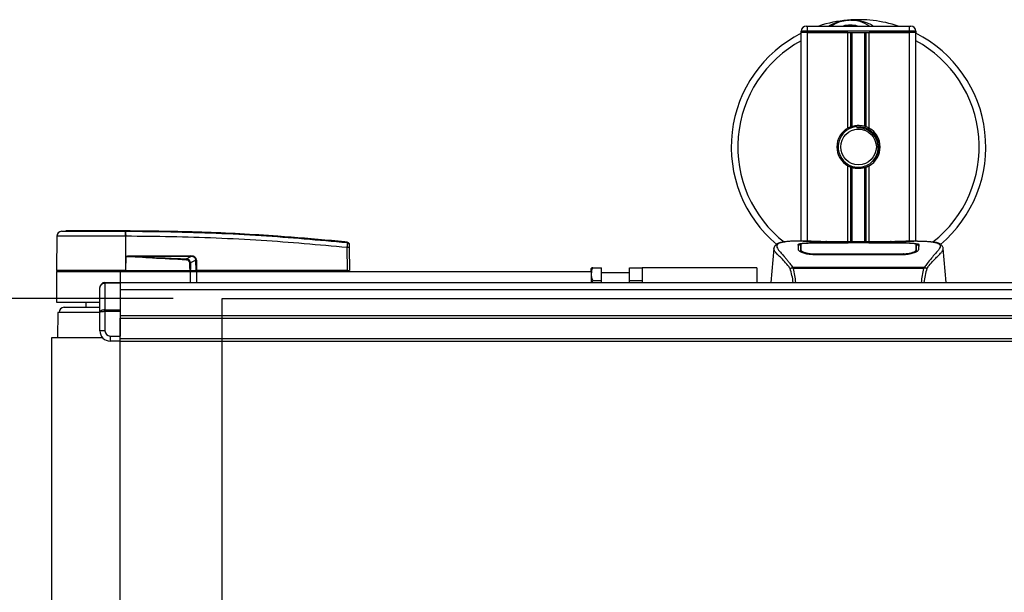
# Model space of a CAD drawing. Header units: millimetres. Extents: x 0 to 420, y 0 to 297.
# Tile 4 of 81: x 55 to 95, y 105 to 128. Entities that reach past the tile are written whole.
import ezdxf

# ---------------------------------------------------------------- set-up
doc = ezdxf.new("R2010")
doc.units = ezdxf.units.MM
doc.layers.add('QUOTE', color=174, linetype='Continuous')
doc.styles.add('SLDTEXTSTYLE3', font='TXT', dxfattribs={"width": 0.75})
doc.dimstyles.new('SLDDIMSTYLE0', dxfattribs={"dimtxt": 3, "dimasz": 3, "dimexe": 0, "dimexo": 0.0625, "dimgap": 0.75, "dimtad": 1, "dimlfac": 9.583032, "dimrnd": 1e-09, "dimzin": 12, "dimdsep": 46, "dimtxsty": 'SLDTEXTSTYLE3', "dimsah": 1, "dimcen": 0.09, "dimadec": 0, "dimazin": 3, "dimtfac": 1, "dimtdec": 3, "dimtofl": 0, "dimtmove": 0, "dimatfit": 3, "dimfxl": 0, "dimfrac": 2, "dimtolj": 1, "dimtzin": 12, "dimarcsym": 0})

# ---------------------------------------------------------------- blocks, each defined once
blk = doc.blocks.new('_D_3')
at = {"layer": 'QUOTE'}
for p, q in [((60.885, 116.741), (44.21, 116.741)), ((46.21, 92.636), (46.21, 116.741)), ((60.885, 92.636), (44.21, 92.636))]:
    blk.add_line(p, q, dxfattribs=at)
for points in [[(46.21, 116.741), (45.71, 113.741), (46.71, 113.741)], [(46.21, 92.636), (46.71, 95.636), (45.71, 95.636)]]:
    blk.add_solid(points, dxfattribs=at)
at = {"layer": 'QUOTE', "insert": (42.343, 101.364), "char_height": 3, "attachment_point": 1, "rotation": 90, "style": 'SLDTEXTSTYLE3'}
blk.add_mtext('231', dxfattribs=at)

msp = doc.modelspace()

# ---------------------------------------------------------------- linework, layer by layer
at = {"color": 7, "linetype": 'Continuous', "lineweight": 25}
for p, q in [((86.8853, 127.6983), (86.6244, 127.6983)), ((86.6244, 127.6461), (86.6244, 127.6983)), ((86.8853, 127.6461), (86.6244, 127.6461)), ((86.6244, 119.0893), (86.6244, 127.6461)), ((86.8853, 127.6461), (86.6244, 127.6461)), ((86.8331, 127.907), (86.8853, 127.907)), ((86.8853, 127.6983), (86.8853, 127.907)), ((86.8853, 127.907), (91.0593, 127.907)), ((86.8853, 127.6983), (86.8853, 127.6461)), ((91.0593, 127.6983), (86.8853, 127.6983)), ((86.8853, 127.6461), (91.0593, 127.6461)), ((88.5392, 127.6461), (86.8853, 127.6461)), ((86.8853, 119.0893), (86.8853, 127.6461)), ((88.5392, 123.7244), (88.5392, 127.6461)), ((88.6523, 123.7776), (88.6523, 127.6461)), ((88.7122, 123.7983), (88.7122, 127.6461)), ((89.2323, 123.7983), (89.2323, 127.6461)), ((89.2922, 123.7776), (89.2922, 127.6461)), ((89.4053, 123.7244), (89.4053, 127.6461)), ((91.0593, 127.6461), (89.4053, 127.6461)), ((91.0593, 127.907), (91.1115, 127.907)), ((91.0593, 127.6983), (91.0593, 127.907)), ((91.3202, 127.6983), (91.0593, 127.6983)), ((91.0593, 127.6461), (91.0593, 127.6983)), ((91.3202, 127.6461), (91.0593, 127.6461)), ((91.3202, 127.6461), (91.0593, 127.6461)), ((91.0593, 119.0893), (91.0593, 127.6461)), ((91.3202, 127.6983), (91.3202, 127.6461)), ((91.3202, 119.0893), (91.3202, 127.6461)), ((88.8999, 123.782), (88.9056, 123.7161)), ((88.5392, 119.0611), (88.5392, 122.1762)), ((88.6523, 119.0611), (88.6523, 122.123)), ((88.7122, 119.0611), (88.7122, 122.1023)), ((89.2323, 119.0611), (89.2323, 122.1023)), ((89.2922, 119.0611), (89.2922, 122.123)), ((89.4053, 119.0611), (89.4053, 122.1762)), ((56.3009, 119.4924), (56.4824, 119.5067)), ((58.9284, 119.5067), (58.9283, 119.5067)), ((56.1143, 119.2867), (56.1021, 117.8893)), ((58.9286, 119.2867), (58.9296, 117.8893)), ((58.9455, 119.2867), (58.9286, 119.2867)), ((87.0365, 119.0893), (86.5494, 119.0893)), ((90.5381, 119.0611), (87.4065, 119.0611)), ((90.538, 119.061), (87.4066, 119.061)), ((91.3955, 119.0893), (90.9172, 119.0893)), ((91.2147, 119.0828), (91.1952, 119.0807)), ((68.0139, 119.0451), (68.0172, 119.0448)), ((68.0251, 117.8893), (68.017, 118.8237)), ((68.0173, 119.0448), (68.0172, 119.0448)), ((68.0934, 118.8237), (68.1016, 117.8893)), ((85.4986, 118.7829), (85.3767, 117.3895)), ((85.4984, 118.7788), (85.5004, 118.7827)), ((86.6057, 118.7833), (86.6057, 118.7696)), ((88.5548, 119.0061), (87.1289, 119.0062)), ((87.1461, 119.0145), (88.5027, 119.0145)), ((87.1461, 119.0062), (87.1461, 119.0145)), ((88.5027, 119.0335), (89.4419, 119.0335)), ((88.5027, 119.0335), (88.5027, 119.0145)), ((88.5027, 119.0145), (88.5027, 119.0061)), ((88.5548, 119.0061), (88.5548, 119.026)), ((89.3896, 119.026), (88.5548, 119.026)), ((89.3896, 119.0061), (89.3896, 119.026)), ((89.3896, 119.026), (89.3896, 119.0061)), ((89.4419, 119.0335), (89.4419, 119.0145)), ((89.4419, 119.0145), (90.7984, 119.0145)), ((89.4419, 119.0145), (89.4419, 119.0061)), ((90.7984, 119.0062), (90.7984, 119.0145)), ((91.3338, 118.7313), (91.3356, 118.6602)), ((91.3389, 118.7801), (91.3378, 118.9574)), ((91.3393, 118.7057), (91.3388, 118.7801)), ((92.4462, 118.7788), (92.4441, 118.7827)), ((92.5679, 117.3895), (92.446, 118.7829)), ((58.9351, 118.4629), (58.9301, 117.8893)), ((58.9351, 118.4629), (58.9352, 118.4687)), ((59.1559, 118.4813), (61.6047, 118.4813)), ((61.606, 118.4543), (59.1572, 118.4543)), ((61.4226, 118.3589), (61.606, 118.4543)), ((61.8143, 118.3105), (61.5942, 118.1961)), ((61.8159, 117.8893), (61.8143, 118.3105)), ((61.8338, 118.3105), (61.8354, 117.8893)), ((87.1343, 118.5689), (87.1333, 118.5296)), ((90.7984, 118.5287), (87.1461, 118.5287)), ((90.7971, 118.5689), (90.7975, 118.5689)), ((58.9296, 117.8893), (56.1021, 117.8893)), ((56.1529, 117.8893), (56.1539, 117.8371)), ((58.9275, 117.8893), (58.9274, 117.8371)), ((58.9301, 117.8893), (58.9296, 117.8893)), ((58.9301, 117.8893), (61.5753, 117.8893)), ((61.5589, 117.8893), (61.5586, 117.8371)), ((61.5833, 117.8893), (61.8159, 117.8893)), ((61.7799, 117.8893), (61.7792, 117.8371)), ((61.8354, 117.8893), (61.8159, 117.8893)), ((61.8313, 117.8893), (61.8313, 117.8371)), ((68.0251, 117.8893), (61.8354, 117.8893)), ((68.0213, 117.8893), (68.0212, 117.8371)), ((68.0251, 117.8893), (68.1016, 117.8893)), ((68.0508, 117.8893), (68.0499, 117.8371)), ((78.0294, 117.9936), (78.0154, 117.9694)), ((78.0154, 117.8371), (78.0154, 117.9694)), ((78.076, 117.9936), (78.4328, 117.9936)), ((78.4328, 117.4719), (78.4328, 117.9936)), ((79.5807, 117.4719), (79.5807, 117.9936)), ((79.5807, 117.9936), (80.1024, 117.9936)), ((80.1024, 117.9936), (80.1024, 117.3895)), ((84.7982, 117.9936), (80.1024, 117.9936)), ((84.7982, 117.9936), (84.7982, 117.3895)), ((86.2514, 117.9945), (86.2628, 118.0215)), ((86.2628, 118.0215), (91.6831, 118.0215)), ((91.6556, 117.963), (86.2889, 117.963)), ((91.6831, 118.0215), (91.6929, 117.9949)), ((56.1017, 117.8371), (56.1017, 116.5849)), ((56.1017, 117.8371), (58.7105, 117.8371)), ((58.7105, 117.8371), (61.5801, 117.8371)), ((58.7105, 117.8371), (58.7105, 117.3895)), ((61.5801, 117.8371), (61.5801, 117.3895)), ((61.5801, 117.8371), (61.841, 117.8371)), ((61.841, 117.8371), (61.841, 117.3895)), ((61.841, 117.8371), (78.0154, 117.8371)), ((78.0154, 117.8371), (78.0154, 117.3895)), ((78.0602, 117.3895), (78.076, 117.4719)), ((78.076, 117.4719), (78.4328, 117.4719)), ((79.5807, 117.7849), (78.4328, 117.7849)), ((78.4328, 117.3895), (78.4328, 117.4719)), ((79.5807, 117.4719), (80.1024, 117.4719)), ((79.5807, 117.3895), (79.5807, 117.4719)), ((57.8756, 116.1552), (57.8756, 117.1808)), ((58.0844, 117.3589), (58.0844, 117.3895)), ((58.0844, 117.3895), (58.7105, 117.3895)), ((58.0844, 117.3589), (58.0844, 116.2722)), ((58.7105, 117.3589), (58.0844, 117.3589)), ((58.7105, 117.3895), (58.7105, 117.3589)), ((58.7105, 117.3895), (96.795, 117.3895)), ((58.7105, 117.3589), (58.7105, 116.2722)), ((58.7105, 117.1037), (215.2371, 117.1037)), ((56.1017, 116.5849), (57.8652, 116.5849)), ((56.4147, 116.3762), (57.8756, 116.3762)), ((57.3017, 116.5849), (57.3017, 116.3762)), ((58.0844, 116.1984), (58.0844, 116.2722)), ((58.0844, 116.2722), (58.7105, 116.2722)), ((58.7105, 116.2722), (58.7105, 116.1984)), ((56.1539, 116.1675), (56.1444, 115.124)), ((57.8756, 116.1675), (56.1539, 116.1675)), ((57.8756, 115.4068), (57.8756, 116.1552)), ((58.7105, 116.1984), (58.0844, 116.1984)), ((58.0844, 116.1984), (58.0844, 115.4068)), ((58.7105, 116.1984), (58.7105, 115.1981)), ((58.7105, 116.0329), (215.2371, 116.0329)), ((58.7105, 115.9286), (215.2371, 115.9286)), ((58.7105, 115.0938), (58.7105, 115.9286)), ((55.893, 115.124), (55.893, 94.2538)), ((57.9861, 115.124), (55.893, 115.124)), ((58.0844, 115.4068), (57.8756, 115.4068)), ((58.2931, 115.1981), (58.7105, 115.1981)), ((58.2931, 115.1981), (58.2931, 114.9894)), ((58.7105, 115.0938), (215.2371, 115.0938)), ((58.7105, 114.9894), (58.7105, 115.0938)), ((58.7105, 114.9894), (58.2931, 114.9894)), ((58.7105, 114.9894), (215.2371, 114.9894)), ((58.7105, 94.3883), (58.7105, 114.9894))]:
    msp.add_line(p, q, dxfattribs=at)
at = {"color": 7, "linetype": 'Continuous'}
for p, q in [((62.8845, 92.6363), (62.8845, 116.7414)), ((62.8845, 116.7414), (211.0631, 116.7414))]:
    msp.add_line(p, q, dxfattribs=at)
at = {"color": 7, "linetype": 'Continuous', "lineweight": 25, "flags": 128}
for points in [[(90.8156, 119.0062), (90.1257, 119.0061), (89.3896, 119.0061)], [(58.9351, 118.4629), (59.0595, 118.4581), (59.1572, 118.4543)], [(61.4204, 118.314), (61.4208, 118.3208), (61.4211, 118.3275), (61.4214, 118.3339), (61.4217, 118.34), (61.4219, 118.3457), (61.4222, 118.3508), (61.4224, 118.3552), (61.4226, 118.3589)], [(90.8103, 118.5689), (90.7984, 118.5689), (90.7975, 118.5689)]]:
    msp.add_lwpolyline(points, dxfattribs=at)
at = {"color": 7, "linetype": 'Continuous', "lineweight": 25}
msp.add_circle((88.9723, 122.9503), 0.7305, dxfattribs=at)
for centre, radius, start, end in [((88.9723, 122.9503), 5.2176, 94.97424, 108.19487), ((88.6375, 126.7968), 1.3566, 54.9261, 125.0739), ((88.6375, 126.7968), 1.1479, 75.28779, 104.71221), ((88.9723, 122.9503), 5.2176, 71.80513, 94.97424), ((88.9723, 122.9503), 5.2176, 116.74368, 229.98477), ((86.8331, 127.6983), 0.2087, 90, 180), ((91.1115, 127.6983), 0.2087, 0, 90), ((88.9723, 122.9503), 5.2176, 310.04684, 63.25632), ((88.9723, 122.9503), 4.9486, 118.32409, 232.13734), ((88.9723, 122.9503), 4.9486, 308.04707, 61.67591), ((88.9723, 122.9503), 0.887, 119.22466, 240.77534), ((88.9723, 122.9503), 0.8348, 94.97424, 274.97424), ((88.9723, 122.9503), 0.887, 111.14341, 119.22466), ((88.9723, 122.9503), 0.887, 60.77534, 68.85659), ((88.9723, 122.9503), 0.887, 299.22466, 60.77534), ((88.9723, 122.9503), 0.887, 240.77534, 248.85659), ((88.9723, 122.9503), 0.887, 291.14341, 299.22466), ((56.323, 119.2848), 0.2087, 96.07687, 179.49999), ((58.1446, 119.3303), 0.7852, 356.81993, 11.91826), ((54.6965, 119.0098), 4.2609, 6.50339, 6.69681), ((58.1616, 119.3308), 0.7851, 356.78406, 11.88292), ((68.0552, 116.5134), 2.3105, 89.0519, 90.9481), ((68.0092, 118.946), 0.0832, 0.61586, 83.89581), ((59.372, 118.4785), 0.2162, 179.25241, 186.41434), ((61.8209, 118.4785), 0.2162, 179.25241, 186.41434), ((61.824, 120.9683), 2.6578, 269.78976, 270.21024), ((58.0844, 117.1808), 0.2087, 90, 180), ((56.4147, 116.1675), 0.2087, 90, 180), ((58.2931, 115.4068), 0.4174, 180, 270), ((58.2931, 115.4068), 0.2087, 180, 270)]:
    msp.add_arc(centre, radius, start, end, dxfattribs=at)
for centre, major_axis, ratio, start_param, end_param in [((61.3361, 118.1373), (0.2087, 0.1103), 0.6630178, 5.9488405, 7.1257274), ((61.3361, 118.1368), (0.2391, 0.1272), 0.7705823, 5.9467523, 7.1236391), ((61.4635, 118.2042), (0.3548, 0.1745), 0.6067254, 5.9958854, 7.1727722), ((61.4661, 118.2044), (0.3357, 0.1662), 0.5569608, 5.9946727, 7.1715595), ((58.0844, 117.1808), (0.2087, 0), 0.8535534, 1.5707963, 3.1415927), ((58.0844, 116.1552), (0.2087, 0), 0.5606602, 1.5707963, 3.1415927), ((58.0844, 116.1552), (0.2087, 0), 0.2071068, 1.5707963, 3.1415927)]:
    msp.add_ellipse(centre, major_axis=major_axis, ratio=ratio, start_param=start_param, end_param=end_param, dxfattribs=at)
for points, knots in [([(87.7625, 127.907), (87.771, 127.9126), (87.9096, 128.0039), (88.1651, 128.0928), (88.4159, 128.1391), (88.519, 128.1481), (88.5199, 128.1482)], [0, 0, 0, 0, 0.0372985, 0.6090204, 0.9966445, 1, 1, 1, 1]), ([(88.5199, 128.1482), (88.5208, 128.1483), (88.5446, 128.1504), (88.5686, 128.1495), (88.5917, 128.1486)], [0, 0, 0, 0, 0.0371094, 1, 1, 1, 1]), ([(88.6631, 128.1487), (88.719, 128.1501), (88.9263, 128.1555), (89.2049, 128.0864), (89.4541, 127.9879), (89.5513, 127.9273), (89.584, 127.907)], [0, 0, 0, 0, 0.1764017, 0.6550338, 0.8840221, 1, 1, 1, 1]), ([(88.6523, 123.7776), (88.6545, 123.7784), (88.661, 123.7809), (88.6747, 123.7859), (88.6928, 123.7922), (88.7057, 123.7963), (88.7118, 123.7982), (88.7122, 123.7983)], [0, 0, 0, 0, 0.1327918, 0.4032892, 0.687946, 0.9762421, 1, 1, 1, 1]), ([(88.7122, 123.7983), (88.7369, 123.8052), (88.8206, 123.8286), (88.974, 123.8437), (89.1281, 123.8272), (89.2053, 123.8058), (89.2323, 123.7983)], [0, 0, 0, 0, 0.1531623, 0.5206118, 0.8327639, 1, 1, 1, 1]), ([(88.8999, 123.782), (89.0055, 123.7795), (89.2197, 123.7746), (89.5061, 123.6171), (89.7156, 123.3728), (89.8209, 123.065), (89.7989, 122.7461), (89.6975, 122.4929), (89.5793, 122.3928), (89.5401, 122.3596)], [0, 0, 0, 0, 0.1532567, 0.3107756, 0.4622177, 0.6175597, 0.7743655, 0.9251844, 1, 1, 1, 1]), ([(89.0447, 122.1186), (89.1358, 122.1378), (89.3179, 122.1762), (89.5474, 122.3444), (89.711, 122.5728), (89.7876, 122.8425), (89.769, 123.119), (89.6611, 123.3716), (89.4764, 123.5723), (89.2374, 123.6969), (89.0375, 123.7273), (88.9281, 123.718), (88.9056, 123.7161)], [0, 0, 0, 0, 0.110299, 0.220598, 0.3308969, 0.4412694, 0.5489386, 0.6562871, 0.7636969, 0.8686492, 0.9730473, 1, 1, 1, 1]), ([(89.2323, 123.7983), (89.2354, 123.7974), (89.2441, 123.7947), (89.2597, 123.7895), (89.2777, 123.7831), (89.2874, 123.7794), (89.2922, 123.7776)], [0, 0, 0, 0, 0.1555726, 0.4297838, 0.7145238, 1, 1, 1, 1]), ([(88.7122, 122.1023), (88.7109, 122.1027), (88.7042, 122.1048), (88.6908, 122.1091), (88.6728, 122.1153), (88.6599, 122.1201), (88.6538, 122.1225), (88.6523, 122.123)], [0, 0, 0, 0, 0.0676886, 0.3379952, 0.6196133, 0.9079639, 1, 1, 1, 1]), ([(89.2323, 122.1023), (89.1797, 122.089), (89.0727, 122.062), (88.895, 122.0613), (88.7759, 122.0834), (88.72, 122.1), (88.7122, 122.1023)], [0, 0, 0, 0, 0.3176316, 0.645872, 0.9510876, 1, 1, 1, 1]), ([(89.2922, 122.123), (89.2913, 122.1227), (89.2862, 122.1207), (89.2749, 122.1165), (89.2572, 122.1103), (89.2424, 122.1054), (89.2345, 122.103), (89.2323, 122.1023)], [0, 0, 0, 0, 0.0570461, 0.3223495, 0.6036753, 0.8921403, 1, 1, 1, 1]), ([(56.3009, 119.4924), (56.3077, 119.4924), (56.3212, 119.4924), (56.4266, 119.4925), (56.5931, 119.4924), (56.8198, 119.4924), (57.101, 119.4924), (57.4269, 119.4923), (57.7901, 119.4924), (58.1666, 119.4924), (58.5448, 119.4924), (58.7902, 119.4924), (58.9129, 119.4924)], [0, 0, 0, 0, 0.1019155, 0.2038336, 0.305753, 0.4076712, 0.509602, 0.6115312, 0.7134615, 0.8153929, 0.9076964, 1, 1, 1, 1]), ([(58.9283, 119.5067), (58.7734, 119.5067), (58.463, 119.5067), (58.0059, 119.5067), (57.581, 119.5067), (57.2032, 119.5067), (56.892, 119.5067), (56.6598, 119.5067), (56.5098, 119.5067), (56.4915, 119.5067), (56.4824, 119.5067)], [0, 0, 0, 0, 0.1248804, 0.2501396, 0.3746494, 0.4998125, 0.6247642, 0.7495577, 0.8749238, 1, 1, 1, 1]), ([(58.9129, 119.4924), (58.9186, 119.4925), (58.9242, 119.4925), (58.9299, 119.4924), (58.9299, 119.4924)], [0, 0, 0, 0, 0.9996347, 1, 1, 1, 1]), ([(68.0172, 119.0448), (67.9822, 119.0483), (67.7658, 119.0703), (66.8166, 119.1629), (64.8664, 119.3222), (62.0527, 119.4753), (59.9703, 119.4963), (58.9284, 119.5067)], [0, 0, 0, 0, 0.0117013, 0.0722088, 0.3141935, 0.6568871, 1, 1, 1, 1]), ([(58.9299, 119.4924), (58.9299, 119.4924), (59.5481, 119.4921), (60.7845, 119.4793), (62.6384, 119.4207), (65.052, 119.2989), (66.8429, 119.1358), (68.018, 119.0287)], [0, 0, 0, 0, 0.0000007, 0.2037107, 0.4074721, 0.6112331, 1, 1, 1, 1]), ([(58.9286, 119.2867), (58.7979, 119.2867), (58.5336, 119.2867), (58.1281, 119.2867), (57.7206, 119.2868), (57.3312, 119.2866), (56.9776, 119.2867), (56.6762, 119.2867), (56.4297, 119.2866), (56.2513, 119.2868), (56.1361, 119.2867), (56.1217, 119.2867), (56.1143, 119.2867)], [0, 0, 0, 0, 0.0912304, 0.1846225, 0.285093, 0.3884772, 0.4889466, 0.5923296, 0.6927987, 0.7961814, 0.8966347, 1, 1, 1, 1]), ([(68.017, 118.8237), (66.8432, 118.9307), (65.0551, 119.0937), (62.6457, 119.2148), (60.796, 119.2752), (59.5623, 119.2829), (58.9455, 119.2867)], [0, 0, 0, 0, 0.3890527, 0.5926729, 0.7963808, 1, 1, 1, 1]), ([(86.5494, 119.0892), (86.5439, 119.0893), (86.5236, 119.0894), (86.4841, 119.0892), (86.4358, 119.0888), (86.3879, 119.0882), (86.3403, 119.0872), (86.2904, 119.0857), (86.2362, 119.0835), (86.1703, 119.0801), (86.1002, 119.0751), (86.0276, 119.0682), (85.9578, 119.0596), (85.9062, 119.0522), (85.8792, 119.0461), (85.8741, 119.0449)], [0, 0, 0, 0, 0.0276269, 0.1023962, 0.1794566, 0.2499416, 0.3170244, 0.3896542, 0.4678226, 0.551487, 0.6718245, 0.7673734, 0.8639861, 0.9742743, 1, 1, 1, 1]), ([(87.4066, 119.061), (87.3712, 119.0611), (87.2572, 119.0612), (87.0704, 119.0636), (86.8798, 119.0684), (86.7502, 119.074), (86.6892, 119.0792), (86.7163, 119.0816), (86.7298, 119.0828)], [0, 0, 0, 0, 0.0821547, 0.26514, 0.4486711, 0.632499, 0.8163009, 1, 1, 1, 1]), ([(86.793, 119.0726), (86.7746, 119.0735), (86.7449, 119.0749), (86.7259, 119.077), (86.7278, 119.0767), (86.7283, 119.0766)], [0, 0, 0, 0, 0.5506016, 0.8850153, 1, 1, 1, 1]), ([(86.7298, 119.0828), (86.8427, 119.0858), (87.0302, 119.0908), (87.3166, 119.0872), (87.5061, 119.0807), (87.6167, 119.0708), (87.6388, 119.0688)], [0, 0, 0, 0, 0.3015218, 0.5010473, 0.9002301, 1, 1, 1, 1]), ([(86.7698, 119.0739), (86.7693, 119.0742), (86.763, 119.0777), (86.7494, 119.0814), (86.7364, 119.0823), (86.7298, 119.0828)], [0, 0, 0, 0, 0.0444331, 0.5222165, 1, 1, 1, 1]), ([(87.4066, 119.0611), (87.3607, 119.0612), (87.2646, 119.0614), (87.1243, 119.063), (86.9922, 119.0656), (86.8828, 119.0688), (86.8151, 119.0713), (86.7949, 119.0724), (86.793, 119.0726)], [0, 0, 0, 0, 0.1818971, 0.3806132, 0.5809385, 0.7803573, 0.9796755, 1, 1, 1, 1]), ([(87.6779, 119.0611), (87.6717, 119.0633), (87.659, 119.0678), (87.6456, 119.0685), (87.6388, 119.0688)], [0, 0, 0, 0, 0.4952474, 1, 1, 1, 1]), ([(90.3057, 119.0688), (90.299, 119.0685), (90.2855, 119.0678), (90.2729, 119.0633), (90.2666, 119.0611)], [0, 0, 0, 0, 0.5047656, 1, 1, 1, 1]), ([(90.3057, 119.0688), (90.3754, 119.0742), (90.4911, 119.0832), (90.7509, 119.0891), (90.9854, 119.0923), (91.1765, 119.0844), (91.2147, 119.0828)], [0, 0, 0, 0, 0.3014378, 0.5009532, 0.9001401, 1, 1, 1, 1]), ([(91.1913, 119.0749), (91.1743, 119.0738), (91.1312, 119.0709), (90.9822, 119.0661), (90.7748, 119.0619), (90.6169, 119.0613), (90.538, 119.061)], [0, 0, 0, 0, 0.179813, 0.4537832, 0.7270037, 1, 1, 1, 1]), ([(91.2147, 119.0828), (91.2224, 119.0823), (91.247, 119.0806), (91.247, 119.078), (91.2027, 119.0756), (91.1913, 119.0749)], [0, 0, 0, 0, 0.2554048, 0.808946, 1, 1, 1, 1]), ([(91.2183, 119.0769), (91.2183, 119.0769), (91.2199, 119.0772), (91.2127, 119.0761), (91.199, 119.0752), (91.1913, 119.0748)], [0, 0, 0, 0, 0.0062608, 0.4432751, 1, 1, 1, 1]), ([(91.3955, 119.0892), (91.4057, 119.0893), (91.4639, 119.0894), (91.5877, 119.0882), (91.7219, 119.0835), (91.8214, 119.0767), (91.8717, 119.0725), (91.9189, 119.0678), (91.9598, 119.063), (92.0001, 119.0576), (92.0358, 119.0518), (92.063, 119.047), (92.0765, 119.0441), (92.0781, 119.0438)], [0, 0, 0, 0, 0.048815, 0.2789226, 0.5451553, 0.6271738, 0.6983433, 0.7585814, 0.8284044, 0.87365, 0.9338927, 0.9917822, 1, 1, 1, 1]), ([(68.017, 118.8237), (68.0177, 118.8471), (68.0192, 118.8939), (68.0202, 118.9559), (68.02, 119.0024), (68.0191, 119.0235), (68.0182, 119.0277), (68.018, 119.0287)], [0, 0, 0, 0, 0.2310896, 0.4626691, 0.6930315, 0.9222733, 1, 1, 1, 1]), ([(68.018, 119.0287), (68.0178, 119.0349), (68.0176, 119.0433), (68.0173, 119.0445), (68.0173, 119.0448)], [0, 0, 0, 0, 0.7361158, 1, 1, 1, 1]), ([(68.0173, 119.0448), (68.0265, 119.0429), (68.045, 119.0391), (68.0684, 119.0222), (68.0852, 118.9991), (68.0916, 118.9777), (68.0921, 118.9653), (68.0922, 118.9624)], [0, 0, 0, 0, 0.2310628, 0.4621255, 0.6931886, 0.9283933, 1, 1, 1, 1]), ([(68.0922, 118.9624), (68.0922, 118.9621), (68.0922, 118.9611), (68.0923, 118.9529), (68.0924, 118.9469)], [0, 0, 0, 0, 0.2634259, 1, 1, 1, 1]), ([(68.0924, 118.9469), (68.0924, 118.9463), (68.0924, 118.9438), (68.0925, 118.9312), (68.0928, 118.9033), (68.0931, 118.8659), (68.0933, 118.8377), (68.0934, 118.8237)], [0, 0, 0, 0, 0.077747, 0.3068364, 0.5369565, 0.7685092, 1, 1, 1, 1]), ([(86.17, 117.9673), (86.1388, 118.0087), (86.0443, 118.1341), (85.8888, 118.3069), (85.7264, 118.4708), (85.6026, 118.593), (85.5139, 118.7001), (85.504, 118.7502), (85.4984, 118.7788)], [0, 0, 0, 0, 0.0842472, 0.2550867, 0.4267255, 0.5979634, 0.7706024, 1, 1, 1, 1]), ([(85.839, 119.0399), (85.8178, 119.0359), (85.7638, 119.0257), (85.702, 119.0047), (85.6512, 118.9816), (85.6203, 118.9631), (85.5987, 118.9469), (85.5836, 118.9335), (85.5728, 118.9229), (85.5656, 118.9158), (85.5607, 118.9111), (85.5585, 118.909), (85.5572, 118.9079), (85.5563, 118.9071), (85.5557, 118.9065), (85.555, 118.906), (85.5542, 118.9053), (85.5532, 118.9044), (85.5515, 118.9031), (85.5498, 118.9018), (85.5477, 118.9002), (85.5447, 118.8976), (85.5433, 118.8965), (85.5394, 118.8911), (85.5382, 118.8894), (85.5374, 118.8881), (85.5364, 118.8867), (85.5351, 118.8846), (85.5323, 118.8802), (85.5289, 118.8744), (85.5174, 118.8537), (85.5055, 118.8256), (85.5012, 118.7989), (85.4986, 118.7834)], [0, 0, 0, 0, 0.1334619, 0.3401696, 0.4616095, 0.5573078, 0.6299224, 0.6821773, 0.716929, 0.7371149, 0.7427217, 0.7446041, 0.7459796, 0.7465198, 0.7469929, 0.7474317, 0.7478715, 0.7488637, 0.7501165, 0.7539733, 0.7590859, 0.7686263, 0.7882109, 0.7909476, 0.7919756, 0.7928691, 0.7937356, 0.7946844, 0.7971036, 0.8047367, 0.8162438, 0.8937167, 1, 1, 1, 1]), ([(85.8741, 119.0449), (85.8536, 119.0407), (85.81, 119.0318), (85.7317, 119.0073), (85.6542, 118.9668), (85.6131, 118.8971), (85.6321, 118.8206), (85.6772, 118.7492), (85.7174, 118.6967), (85.7693, 118.6353), (85.8306, 118.5665), (85.903, 118.4861), (85.9831, 118.3937), (86.0702, 118.2862), (86.1644, 118.1651), (86.2284, 118.0717), (86.2628, 118.0215)], [0, 0, 0, 0, 0.0615701, 0.1315117, 0.2707194, 0.403375, 0.5351063, 0.583281, 0.633159, 0.684429, 0.7367584, 0.7838478, 0.8389322, 0.8915733, 0.9416873, 1, 1, 1, 1]), ([(86.5039, 118.9562), (86.5108, 118.9639), (86.5246, 118.9793), (86.6352, 118.9964), (86.7984, 119.0081), (86.9793, 119.0137), (87.0987, 119.0143), (87.1461, 119.0145)], [0, 0, 0, 0, 0.2152168, 0.4304623, 0.6450993, 0.8590403, 1, 1, 1, 1]), ([(86.5096, 118.7399), (86.5084, 118.7865), (86.5065, 118.8565), (86.5049, 118.9186), (86.5043, 118.9437), (86.5039, 118.9562)], [0, 0, 0, 0, 0.4985836, 0.7491897, 1, 1, 1, 1]), ([(86.5757, 118.9318), (86.5541, 118.9278), (86.5105, 118.9197), (86.5064, 118.9091), (86.5044, 118.9037)], [0, 0, 0, 0, 0.4963133, 1, 1, 1, 1]), ([(87.1461, 118.5287), (87.0784, 118.5315), (86.943, 118.5371), (86.7606, 118.5779), (86.615, 118.6325), (86.5256, 118.6903), (86.5145, 118.7248), (86.5096, 118.7399)], [0, 0, 0, 0, 0.1991311, 0.3979316, 0.6058895, 0.8273797, 1, 1, 1, 1]), ([(86.5959, 118.6861), (86.5983, 118.6687), (86.601, 118.6486), (86.6395, 118.6283), (86.6446, 118.6256)], [0, 0, 0, 0, 0.8680111, 1, 1, 1, 1]), ([(86.6056, 118.7696), (86.6055, 118.7465), (86.6053, 118.7068), (86.6048, 118.6645), (86.6046, 118.6468)], [0, 0, 0, 0, 0.5816412, 1, 1, 1, 1]), ([(86.6068, 118.9574), (86.6068, 118.9569), (86.6065, 118.8989), (86.6061, 118.8408), (86.6057, 118.7833)], [0, 0, 0, 0, 0.00827271, 1, 1, 1, 1]), ([(86.6068, 118.9572), (86.6065, 118.902), (86.6061, 118.844), (86.6058, 118.786), (86.6057, 118.7833)], [0, 0, 0, 0, 0.9526401, 1, 1, 1, 1]), ([(87.1289, 119.0062), (87.0705, 119.0058), (86.9535, 119.0049), (86.7976, 118.9977), (86.6796, 118.9863), (86.6159, 118.9722), (86.6094, 118.9616), (86.6068, 118.9572)], [0, 0, 0, 0, 0.212876, 0.4257362, 0.6390345, 0.8533124, 1, 1, 1, 1]), ([(86.6108, 118.7313), (86.6107, 118.7341), (86.6098, 118.7859), (86.6087, 118.851), (86.6075, 118.9153), (86.6071, 118.9438), (86.6068, 118.9569), (86.6068, 118.9572)], [0, 0, 0, 0, 0.0254662, 0.4713629, 0.7317873, 0.9924644, 1, 1, 1, 1]), ([(86.6086, 118.6441), (86.6088, 118.6542), (86.6095, 118.6832), (86.6103, 118.7123), (86.6108, 118.7313)], [0, 0, 0, 0, 0.3458763, 1, 1, 1, 1]), ([(86.6108, 118.7313), (86.6168, 118.7156), (86.6288, 118.6841), (86.7204, 118.635), (86.8548, 118.5948), (87.0013, 118.5723), (87.097, 118.5699), (87.1343, 118.5689)], [0, 0, 0, 0, 0.2177322, 0.4355788, 0.6507548, 0.8640725, 1, 1, 1, 1]), ([(90.7984, 119.0145), (90.8705, 119.014), (91.0146, 119.013), (91.2067, 119.0048), (91.3519, 118.9913), (91.4297, 118.9745), (91.4375, 118.9615), (91.4406, 118.9562)], [0, 0, 0, 0, 0.2134118, 0.4268173, 0.6404853, 0.8545743, 1, 1, 1, 1]), ([(91.435, 118.7399), (91.4269, 118.7199), (91.4107, 118.68), (91.2927, 118.6152), (91.1209, 118.5602), (90.943, 118.5319), (90.8337, 118.5295), (90.7984, 118.5287)], [0, 0, 0, 0, 0.2254673, 0.4508536, 0.6773692, 0.8959117, 1, 1, 1, 1]), ([(90.8103, 118.5689), (90.8688, 118.5712), (90.9859, 118.5756), (91.1421, 118.6079), (91.2601, 118.6512), (91.324, 118.6951), (91.331, 118.7208), (91.3338, 118.7313)], [0, 0, 0, 0, 0.2128654, 0.4257218, 0.6387225, 0.8523499, 1, 1, 1, 1]), ([(91.3377, 118.9572), (91.3321, 118.9635), (91.3207, 118.9762), (91.2302, 118.9906), (91.0969, 119.0007), (90.9501, 119.0056), (90.8536, 119.0061), (90.8156, 119.0062)], [0, 0, 0, 0, 0.2161227, 0.4322836, 0.6474825, 0.8614599, 1, 1, 1, 1]), ([(91.2835, 118.6168), (91.3006, 118.6267), (91.3415, 118.6503), (91.346, 118.6729), (91.3487, 118.6861)], [0, 0, 0, 0, 0.41900897, 1, 1, 1, 1]), ([(91.3377, 118.9572), (91.3377, 118.9569), (91.3373, 118.9347), (91.3366, 118.8937), (91.3353, 118.8181), (91.3344, 118.7654), (91.3339, 118.7341), (91.3338, 118.7313)], [0, 0, 0, 0, 0.0075194, 0.4566651, 0.7153557, 0.9745252, 1, 1, 1, 1]), ([(91.3388, 118.7801), (91.3388, 118.7827), (91.3386, 118.8121), (91.3383, 118.8711), (91.3379, 118.9276), (91.3377, 118.9572)], [0, 0, 0, 0, 0.0448044, 0.4976401, 1, 1, 1, 1]), ([(91.3399, 118.6483), (91.3397, 118.6653), (91.3393, 118.7072), (91.339, 118.7462), (91.3389, 118.7694)], [0, 0, 0, 0, 0.405505, 1, 1, 1, 1]), ([(91.4402, 118.9037), (91.4368, 118.9117), (91.4323, 118.9225), (91.3814, 118.9299), (91.3683, 118.9318)], [0, 0, 0, 0, 0.7429698, 1, 1, 1, 1]), ([(91.4406, 118.9562), (91.4403, 118.9437), (91.4395, 118.9125), (91.4378, 118.8479), (91.4359, 118.7759), (91.435, 118.7399)], [0, 0, 0, 0, 0.249392, 0.6241438, 1, 1, 1, 1]), ([(92.0781, 119.0438), (92.0878, 119.0417), (92.1085, 119.0374), (92.1379, 119.0299), (92.166, 119.0217), (92.2128, 119.0058), (92.2676, 118.9792), (92.3143, 118.9329), (92.3271, 118.8741), (92.3017, 118.7974), (92.2312, 118.6987), (92.1172, 118.57), (91.9628, 118.3977), (91.8274, 118.2288), (91.7333, 118.0972), (91.6994, 118.0462), (91.6831, 118.0215)], [0, 0, 0, 0, 0.02969414, 0.06305591, 0.09492768, 0.12531521, 0.23205808, 0.32960303, 0.43327649, 0.53202469, 0.63076786, 0.73507022, 0.83793216, 0.94137578, 0.97165063, 1, 1, 1, 1]), ([(91.7746, 117.9673), (91.8058, 118.0087), (91.9002, 118.1342), (92.0558, 118.3069), (92.2181, 118.4708), (92.342, 118.593), (92.4306, 118.7001), (92.4405, 118.7502), (92.4462, 118.7788)], [0, 0, 0, 0, 0.0842305, 0.25507317, 0.42671503, 0.59795609, 0.7705982, 1, 1, 1, 1]), ([(92.4459, 118.7834), (92.4434, 118.7989), (92.4391, 118.8256), (92.4271, 118.8537), (92.4156, 118.8744), (92.4122, 118.8802), (92.4095, 118.8846), (92.4081, 118.8867), (92.4072, 118.8881), (92.4063, 118.8894), (92.4051, 118.8911), (92.4013, 118.8965), (92.3997, 118.8977), (92.3963, 118.9006), (92.3938, 118.9025), (92.3914, 118.9044), (92.3904, 118.9053), (92.3895, 118.906), (92.3889, 118.9065), (92.3883, 118.9071), (92.3873, 118.9079), (92.3857, 118.9093), (92.3837, 118.9112), (92.3788, 118.9159), (92.3718, 118.9229), (92.361, 118.9335), (92.3459, 118.9469), (92.3243, 118.9631), (92.2934, 118.9816), (92.2426, 119.0047), (92.1843, 119.0247), (92.1343, 119.0343), (92.117, 119.0376)], [0, 0, 0, 0, 0.1089515, 0.188364, 0.2001573, 0.2079786, 0.2104569, 0.211429, 0.2123171, 0.2132332, 0.2142876, 0.2170951, 0.237184, 0.2493495, 0.2561629, 0.2574491, 0.2584675, 0.2589186, 0.2593681, 0.2598525, 0.2604052, 0.2618126, 0.2649232, 0.2694802, 0.2901573, 0.3257637, 0.3793104, 0.4537257, 0.5518018, 0.6762631, 0.8881219, 1, 1, 1, 1]), ([(61.4204, 118.314), (60.9563, 118.3389), (60.1276, 118.3833), (59.2995, 118.4386), (58.9351, 118.4629)], [0, 0, 0, 0, 0.5599728, 1, 1, 1, 1]), ([(58.9352, 118.4687), (58.9366, 118.4691), (58.9402, 118.4702), (58.9472, 118.4716), (58.9578, 118.4734), (58.9736, 118.4752), (58.9971, 118.4772), (59.0321, 118.4792), (59.0863, 118.4809), (59.1293, 118.4812), (59.1559, 118.4813)], [0, 0, 0, 0, 0.0199034, 0.0510155, 0.0969562, 0.1650388, 0.266176, 0.4166536, 0.6407761, 1, 1, 1, 1]), ([(59.1572, 118.4543), (59.5801, 118.4379), (60.3353, 118.4086), (61.0904, 118.3741), (61.4226, 118.3589)], [0, 0, 0, 0, 0.5600252, 1, 1, 1, 1]), ([(87.1343, 118.5689), (87.1382, 118.5689), (87.5558, 118.5677), (88.7768, 118.5691), (89.9937, 118.569), (90.7971, 118.5689)], [0, 0, 0, 0, 0.0032392, 0.3420114, 1, 1, 1, 1]), ([(90.8118, 118.5087), (90.8118, 118.5091), (90.8113, 118.5292), (90.8108, 118.5493), (90.8103, 118.5689)], [0, 0, 0, 0, 0.0234279, 1, 1, 1, 1]), ([(61.5573, 118.1961), (61.565, 118.1961), (61.5788, 118.1961), (61.5895, 118.1961), (61.5942, 118.1961)], [0, 0, 0, 0, 0.56, 1, 1, 1, 1]), ([(61.5753, 117.8893), (61.5701, 117.9465), (61.5607, 118.0486), (61.5583, 118.1511), (61.5573, 118.1961)], [0, 0, 0, 0, 0.560586, 1, 1, 1, 1]), ([(61.5753, 117.8893), (61.5762, 117.8893), (61.5784, 117.8893), (61.5812, 117.8893), (61.5827, 117.8893), (61.5833, 117.8893)], [0, 0, 0, 0, 0.3193957, 0.7481913, 1, 1, 1, 1]), ([(61.5942, 118.1961), (61.5934, 118.1388), (61.592, 118.0363), (61.5859, 117.9343), (61.5833, 117.8893)], [0, 0, 0, 0, 0.55939227, 1, 1, 1, 1]), ([(78.076, 117.4719), (78.0517, 117.5651), (78.0062, 117.7394), (78.0538, 117.9129), (78.076, 117.9936)], [0, 0, 0, 0, 0.5347163, 1, 1, 1, 1]), ([(78.076, 117.9936), (78.0691, 117.9936), (78.0412, 117.9936), (78.04, 117.9936), (78.039, 117.9936)], [0, 0, 0, 0, 0.2466462, 1, 1, 1, 1]), ([(86.17, 117.9674), (86.177, 117.9714), (86.1912, 117.9794), (86.2187, 117.9893), (86.2397, 117.9936), (86.2508, 117.9948), (86.2514, 117.9948)], [0, 0, 0, 0, 0.3236146, 0.6535901, 0.9808697, 1, 1, 1, 1]), ([(86.2973, 117.3895), (86.2817, 117.4878), (86.2498, 117.6882), (86.197, 117.8732), (86.17, 117.9674)], [0, 0, 0, 0, 0.4902557, 1, 1, 1, 1]), ([(86.2889, 117.963), (86.2886, 117.9632), (86.275, 117.973), (86.263, 117.9838), (86.2514, 117.9945)], [0, 0, 0, 0, 0.0189016, 1, 1, 1, 1]), ([(86.2889, 117.963), (86.3097, 117.8705), (86.3514, 117.6857), (86.3829, 117.4909), (86.3875, 117.3899), (86.3875, 117.3895)], [0, 0, 0, 0, 0.49992462, 0.99775327, 1, 1, 1, 1]), ([(91.5555, 117.3895), (91.5665, 117.4891), (91.5884, 117.687), (91.6333, 117.8714), (91.6556, 117.963)], [0, 0, 0, 0, 0.5034506, 1, 1, 1, 1]), ([(91.7745, 117.9674), (91.7481, 117.8735), (91.6961, 117.6882), (91.6642, 117.4881), (91.6484, 117.3895)], [0, 0, 0, 0, 0.50728505, 1, 1, 1, 1]), ([(91.6933, 117.9946), (91.6813, 117.9842), (91.669, 117.9736), (91.6558, 117.9632), (91.6556, 117.963)], [0, 0, 0, 0, 0.9812431, 1, 1, 1, 1]), ([(91.6931, 117.9948), (91.6937, 117.9948), (91.7048, 117.9936), (91.7259, 117.9894), (91.7534, 117.9795), (91.7675, 117.9714), (91.7745, 117.9674)], [0, 0, 0, 0, 0.0200108, 0.3469957, 0.676674, 1, 1, 1, 1])]:
    msp.add_open_spline(points, degree=3, knots=knots, dxfattribs=at)

# ---------------------------------------------------------------- dimensions: what is measured, and where the dimension line sits
at = {"layer": 'QUOTE'}
dim = msp.add_linear_dim(base=(43.8288, 116.7414), p1=(62.8845, 92.6363), p2=(62.8845, 116.7414), angle=90, dimstyle='SLDDIMSTYLE0', dxfattribs=at)
dim.commit()
dim.dimension.update_dxf_attribs({"geometry": '_D_3', "text_midpoint": (43.8288, 104.6889), "dimtype": 160})

doc.saveas('drawing.dxf')
